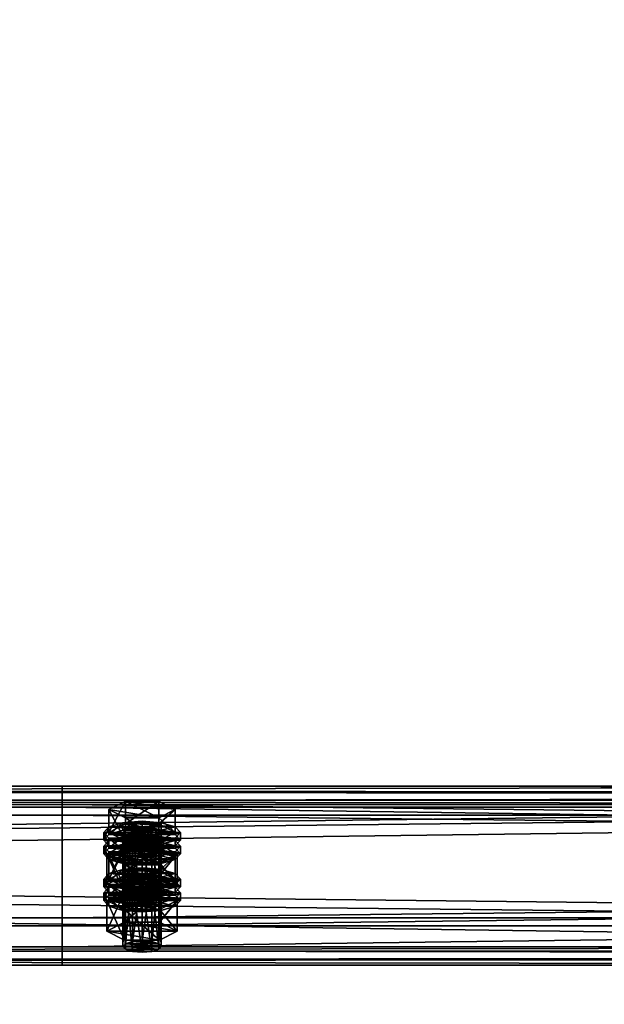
# Model space of a CAD drawing. Header units: millimetres. Extents: x 60485 to 71303, y 100 to 16900.
# Tile 131 of 256: x 65487 to 65669, y 1933 to 2241. Entities that reach past the tile are written whole.
import ezdxf

# ---------------------------------------------------------------- set-up
doc = ezdxf.new("R2010")
doc.units = ezdxf.units.MM
for name, color, linetype in [('13', 7, 'Continuous'), ('3', 7, 'Continuous'), ('9', 7, 'Continuous')]:
    doc.layers.add(name, color=color, linetype=linetype)

msp = doc.modelspace()

# ---------------------------------------------------------------- meshes
at = {"layer": '13', "color": 7}
mesh = msp.add_polyface(dxfattribs=at)
corners = [(65522, 1967.61, 3608.62), (65525, 1988.88, 3614.28), (65522, 1988.65, 3615.05), (65522, 1985.61, 3624.99), (65528, 1985.61, 3624.99), (65525, 1985.37, 3625.76), (65519.8, 1986.25, 3622.89), (65530.2, 1986.25, 3622.89), (65519, 1987.13, 3620.02), (65531, 1987.13, 3620.02), (65519.8, 1988.01, 3617.15), (65530.2, 1988.01, 3617.15), (65528, 1988.65, 3615.05), (65514.61, 1987.13, 3620.02), (65519.8, 1989.76, 3611.41), (65519.8, 1996.93, 3613.61), (65514.61, 1994.3, 3622.21), (65530.2, 1996.93, 3613.61), (65530.2, 1984.5, 3628.63), (65519.8, 1984.5, 3628.63), (65519.8, 1991.67, 3630.82), (65530.2, 1991.67, 3630.82), (65513, 1984.74, 3619.29), (65514.61, 1986.49, 3613.55), (65514.61, 1988.88, 3614.28), (65513, 1987.13, 3620.02), (65519, 1987.78, 3609.35), (65519, 1990.17, 3610.08), (65525, 1988.25, 3607.81), (65525, 1990.64, 3608.54), (65525, 1981.23, 3630.76), (65519, 1984.09, 3629.96), (65525, 1983.62, 3631.49), (65519, 1981.7, 3629.23), (65514.61, 1982.98, 3625.03), (65514.61, 1985.37, 3625.76), (65531, 1987.78, 3609.35), (65535.39, 1986.49, 3613.55), (65537, 1984.74, 3619.29), (65535.39, 1982.98, 3625.03), (65531, 1984.09, 3629.96), (65535.39, 1985.37, 3625.76), (65537, 1987.13, 3620.02), (65535.39, 1988.88, 3614.28), (65514.61, 1982.19, 3612.23), (65519, 1983.47, 3608.03), (65519, 1985.87, 3608.77), (65514.61, 1984.58, 3612.97), (65525, 1983.95, 3606.5), (65525, 1986.34, 3607.23), (65537, 1982.83, 3618.7), (65513, 1982.83, 3618.7), (65535.39, 1984.58, 3612.97)]
mesh.append_faces([[corners[k] for k in face] for face in [(0, 1, 2, 2), (3, 4, 5, 5), (12, 2, 1, 1), (13, 15, 16, 16), (14, 17, 15, 15), (19, 16, 20, 20), (18, 13, 19, 19), (16, 21, 20, 20), (22, 24, 25, 25), (23, 27, 24, 24), (26, 29, 27, 27), (30, 31, 32, 32), (33, 35, 31, 31), (34, 25, 35, 35), (26, 36, 28, 28), (31, 40, 32, 32), (44, 46, 47, 47), (45, 49, 46, 46)]], dxfattribs={"vtx0": -1, "color": 7})
mesh.append_faces([[corners[k] for k in face] for face in [(4, 3, 6, 6), (7, 6, 8, 8), (9, 8, 10, 10), (11, 10, 2, 2), (18, 14, 13, 13), (21, 16, 15, 15), (37, 26, 23, 23), (38, 23, 22, 22), (39, 22, 34, 34), (40, 31, 35, 35), (41, 35, 25, 25), (42, 25, 24, 24), (43, 24, 27, 27), (50, 51, 47, 47), (52, 47, 46, 46)]], dxfattribs={"vtx0": -1, "vtx2": -1, "vtx3": -1, "color": 7})
mesh.append_faces([[corners[k] for k in face] for face in [(13, 14, 15, 15), (18, 19, 20, 20), (19, 13, 16, 16), (22, 23, 24, 24), (23, 26, 27, 27), (26, 28, 29, 29), (33, 34, 35, 35), (34, 22, 25, 25), (44, 45, 46, 46), (45, 48, 49, 49)]], dxfattribs={"vtx2": -1, "vtx3": -1, "color": 7})
mesh = msp.add_polyface(dxfattribs=at)
corners = [(65525, 1967.85, 3607.85), (65528, 1988.65, 3615.05), (65525, 1988.88, 3614.28), (65528, 1967.61, 3608.62), (65530.2, 1988.01, 3617.15), (65528, 1985.61, 3624.99), (65519.8, 1986.25, 3622.89), (65530.2, 1986.25, 3622.89), (65519, 1987.13, 3620.02), (65531, 1987.13, 3620.02), (65519.8, 1988.01, 3617.15), (65522, 1988.65, 3615.05), (65519.8, 1989.76, 3611.41), (65530.2, 1989.76, 3611.41), (65530.2, 1996.93, 3613.61), (65535.39, 1987.13, 3620.02), (65535.39, 1994.3, 3622.21), (65530.2, 1984.5, 3628.63), (65530.2, 1991.67, 3630.82), (65519.8, 1991.67, 3630.82), (65519.8, 1996.93, 3613.61), (65525, 1988.25, 3607.81), (65531, 1987.78, 3609.35), (65531, 1990.17, 3610.08), (65525, 1990.64, 3608.54), (65535.39, 1986.49, 3613.55), (65535.39, 1988.88, 3614.28), (65537, 1984.74, 3619.29), (65537, 1987.13, 3620.02), (65535.39, 1982.98, 3625.03), (65535.39, 1985.37, 3625.76), (65531, 1984.09, 3629.96), (65531, 1981.7, 3629.23), (65525, 1983.62, 3631.49), (65519, 1987.78, 3609.35), (65514.61, 1986.49, 3613.55), (65513, 1984.74, 3619.29), (65514.61, 1985.37, 3625.76), (65513, 1987.13, 3620.02), (65514.61, 1988.88, 3614.28), (65519, 1990.17, 3610.08), (65525, 1983.95, 3606.5), (65531, 1983.47, 3608.03), (65531, 1985.87, 3608.77), (65525, 1986.34, 3607.23), (65535.39, 1982.19, 3612.23), (65535.39, 1984.58, 3612.97), (65537, 1982.83, 3618.7), (65519, 1983.47, 3608.03), (65514.61, 1984.58, 3612.97), (65519, 1985.87, 3608.77)]
mesh.append_faces([[corners[k] for k in face] for face in [(0, 1, 2, 2), (3, 4, 1, 1), (13, 16, 14, 14), (15, 18, 16, 16), (17, 19, 18, 18), (12, 15, 13, 13), (16, 20, 14, 14), (21, 23, 24, 24), (22, 26, 23, 23), (25, 28, 26, 26), (27, 30, 28, 28), (29, 31, 30, 30), (32, 33, 31, 31), (23, 40, 24, 24), (41, 43, 44, 44), (42, 46, 43, 43), (45, 47, 46, 46), (48, 42, 41, 41), (43, 50, 44, 44)]], dxfattribs={"vtx0": -1, "color": 7})
mesh.append_faces([[corners[k] for k in face] for face in [(5, 6, 7, 7), (7, 8, 9, 9), (9, 10, 4, 4), (4, 11, 1, 1), (15, 12, 17, 17), (18, 20, 16, 16), (22, 34, 25, 25), (25, 35, 27, 27), (27, 36, 29, 29), (31, 37, 30, 30), (30, 38, 28, 28), (28, 39, 26, 26), (26, 40, 23, 23), (47, 49, 46, 46), (46, 50, 43, 43)]], dxfattribs={"vtx0": -1, "vtx1": -1, "color": 7})
mesh.append_faces([[corners[k] for k in face] for face in [(12, 13, 14, 14), (13, 15, 16, 16), (15, 17, 18, 18), (21, 22, 23, 23), (22, 25, 26, 26), (25, 27, 28, 28), (27, 29, 30, 30), (41, 42, 43, 43), (42, 45, 46, 46)]], dxfattribs={"vtx2": -1, "vtx3": -1, "color": 7})
mesh = msp.add_polyface(dxfattribs=at)
corners = [(65514.61, 1972.5, 3667.83), (65519.8, 1975.14, 3659.23), (65519.8, 1982.31, 3661.42), (65514.61, 1979.68, 3670.03), (65530.2, 1982.31, 3661.42), (65519.8, 1969.87, 3676.44), (65519.8, 1977.04, 3678.63), (65530.2, 1977.04, 3678.63), (65519, 1973.15, 3657.16), (65525, 1976.01, 3656.36), (65519, 1975.54, 3657.89), (65531, 1975.54, 3657.89), (65519, 1966.09, 3613.58), (65519.8, 1966.97, 3610.72), (65519.8, 1988.01, 3617.15), (65519, 1987.13, 3620.02), (65522, 1967.61, 3608.62), (65522, 1988.65, 3615.05), (65525, 1967.85, 3607.85), (65525, 1988.88, 3614.28), (65525, 1964.34, 3619.32), (65522, 1964.57, 3618.55), (65522, 1985.61, 3624.99), (65525, 1985.37, 3625.76), (65519.8, 1965.21, 3616.45), (65519.8, 1986.25, 3622.89), (65514.03, 1970.87, 3615.05), (65519.52, 1973.65, 3605.96), (65519.52, 1983.21, 3608.89), (65514.03, 1980.44, 3617.97), (65530.48, 1983.21, 3608.89), (65519.52, 1968.09, 3624.13), (65519.52, 1977.66, 3627.06), (65530.48, 1977.66, 3627.06), (65525, 1981.23, 3630.76), (65519, 1981.7, 3629.23), (65519, 1984.09, 3629.96), (65531, 1981.7, 3629.23), (65514.61, 1982.98, 3625.03), (65513, 1980.44, 3617.97), (65514.61, 1982.19, 3612.23), (65514.61, 1984.58, 3612.97), (65513, 1982.83, 3618.7), (65525, 1976.93, 3629.45), (65519, 1977.4, 3627.91), (65519, 1979.79, 3628.64), (65525, 1979.32, 3630.18), (65514.61, 1978.68, 3623.71), (65514.61, 1981.07, 3624.44), (65535.39, 1982.19, 3612.23), (65519, 1983.47, 3608.03), (65537, 1980.44, 3617.97), (65535.39, 1978.68, 3623.71), (65531, 1977.4, 3627.91), (65531, 1979.79, 3628.64), (65535.39, 1981.07, 3624.44)]
mesh.append_faces([[corners[k] for k in face] for face in [(0, 2, 3, 3), (1, 4, 2, 2), (5, 3, 6, 6), (3, 7, 6, 6), (8, 9, 10, 10), (11, 10, 9, 9), (12, 14, 15, 15), (13, 17, 14, 14), (20, 22, 23, 23), (21, 25, 22, 22), (24, 15, 25, 25), (26, 28, 29, 29), (27, 30, 28, 28), (31, 29, 32, 32), (29, 33, 32, 32), (37, 35, 34, 34), (39, 41, 42, 42), (43, 45, 46, 46), (44, 48, 45, 45), (47, 42, 48, 48)]], dxfattribs={"vtx0": -1, "color": 7})
mesh.append_faces([[corners[k] for k in face] for face in [(7, 3, 2, 2), (33, 29, 28, 28), (37, 38, 35, 35), (49, 50, 40, 40), (51, 40, 39, 39), (52, 39, 47, 47), (53, 47, 44, 44), (54, 45, 48, 48), (55, 48, 42, 42)]], dxfattribs={"vtx0": -1, "vtx2": -1, "vtx3": -1, "color": 7})
mesh.append_faces([[corners[k] for k in face] for face in [(0, 1, 2, 2), (5, 0, 3, 3), (12, 13, 14, 14), (13, 16, 17, 17), (16, 18, 19, 19), (20, 21, 22, 22), (21, 24, 25, 25), (24, 12, 15, 15), (26, 27, 28, 28), (34, 35, 36, 36), (39, 40, 41, 41), (43, 44, 45, 45), (44, 47, 48, 48), (47, 39, 42, 42)]], dxfattribs={"vtx2": -1, "vtx3": -1, "color": 7})
mesh = msp.add_polyface(dxfattribs=at)
corners = [(65519.8, 1975.14, 3659.23), (65530.2, 1975.14, 3659.23), (65530.2, 1982.31, 3661.42), (65535.39, 1972.5, 3667.83), (65535.39, 1979.68, 3670.03), (65530.2, 1977.04, 3678.63), (65530.2, 1969.87, 3676.44), (65519.8, 1977.04, 3678.63), (65519.8, 1982.31, 3661.42), (65525, 1973.62, 3655.63), (65531, 1975.54, 3657.89), (65525, 1976.01, 3656.36), (65535.39, 1974.26, 3662.09), (65519, 1975.54, 3657.89), (65525, 1967.85, 3607.85), (65528, 1967.61, 3608.62), (65528, 1988.65, 3615.05), (65530.2, 1966.97, 3610.72), (65530.2, 1988.01, 3617.15), (65531, 1966.09, 3613.58), (65531, 1987.13, 3620.02), (65530.2, 1965.21, 3616.45), (65530.2, 1986.25, 3622.89), (65528, 1964.57, 3618.55), (65528, 1985.61, 3624.99), (65525, 1985.37, 3625.76), (65519.52, 1973.65, 3605.96), (65530.48, 1973.65, 3605.96), (65530.48, 1983.21, 3608.89), (65535.97, 1970.87, 3615.05), (65535.97, 1980.44, 3617.97), (65530.48, 1977.66, 3627.06), (65530.48, 1968.09, 3624.13), (65519.52, 1977.66, 3627.06), (65519.52, 1983.21, 3608.89), (65535.39, 1982.98, 3625.03), (65531, 1981.7, 3629.23), (65531, 1984.09, 3629.96), (65525, 1981.23, 3630.76), (65525, 1983.62, 3631.49), (65514.61, 1982.98, 3625.03), (65535.39, 1982.19, 3612.23), (65537, 1980.44, 3617.97), (65537, 1982.83, 3618.7), (65535.39, 1978.68, 3623.71), (65535.39, 1981.07, 3624.44), (65531, 1977.4, 3627.91), (65531, 1979.79, 3628.64), (65525, 1976.93, 3629.45), (65525, 1979.32, 3630.18), (65531, 1983.47, 3608.03), (65519, 1983.47, 3608.03), (65514.61, 1982.19, 3612.23), (65513, 1980.44, 3617.97), (65514.61, 1978.68, 3623.71), (65519, 1977.4, 3627.91), (65519, 1979.79, 3628.64), (65514.61, 1981.07, 3624.44), (65513, 1982.83, 3618.7)]
mesh.append_faces([[corners[k] for k in face] for face in [(1, 4, 2, 2), (3, 5, 4, 4), (6, 7, 5, 5), (4, 8, 2, 2), (9, 10, 11, 11), (17, 20, 18, 18), (19, 22, 20, 20), (21, 24, 22, 22), (23, 25, 24, 24), (27, 30, 28, 28), (29, 31, 30, 30), (32, 33, 31, 31), (30, 34, 28, 28), (42, 45, 43, 43), (44, 47, 45, 45), (46, 49, 47, 47), (46, 55, 48, 48), (56, 47, 49, 49)]], dxfattribs={"vtx0": -1, "color": 7})
mesh.append_faces([[corners[k] for k in face] for face in [(5, 8, 4, 4), (12, 13, 10, 10), (31, 34, 30, 30), (35, 40, 36, 36), (50, 51, 41, 41), (41, 52, 42, 42), (42, 53, 44, 44), (44, 54, 46, 46), (47, 57, 45, 45), (45, 58, 43, 43)]], dxfattribs={"vtx0": -1, "vtx1": -1, "color": 7})
mesh.append_faces([[corners[k] for k in face] for face in [(0, 1, 2, 2), (1, 3, 4, 4), (14, 15, 16, 16), (15, 17, 18, 18), (17, 19, 20, 20), (19, 21, 22, 22), (21, 23, 24, 24), (26, 27, 28, 28), (27, 29, 30, 30), (35, 36, 37, 37), (36, 38, 39, 39), (41, 42, 43, 43), (42, 44, 45, 45), (44, 46, 47, 47), (46, 48, 49, 49)]], dxfattribs={"vtx2": -1, "vtx3": -1, "color": 7})
mesh = msp.add_polyface(dxfattribs=at)
corners = [(65525, 1953.22, 3655.66), (65528, 1974.02, 3662.86), (65525, 1974.26, 3662.09), (65528, 1952.99, 3656.43), (65530.2, 1973.38, 3664.96), (65530.2, 1952.34, 3658.53), (65531, 1972.5, 3667.83), (65525, 1970.75, 3673.57), (65519.8, 1971.63, 3670.7), (65528, 1970.98, 3672.8), (65530.2, 1971.63, 3670.7), (65519, 1972.5, 3667.83), (65519.8, 1973.38, 3664.96), (65522, 1974.02, 3662.86), (65535.39, 1972.5, 3667.83), (65530.2, 1969.87, 3676.44), (65530.2, 1977.04, 3678.63), (65519.8, 1975.14, 3659.23), (65530.2, 1975.14, 3659.23), (65535.97, 1965.81, 3665.78), (65519.52, 1968.59, 3656.7), (65530.48, 1968.59, 3656.7), (65525, 1973.62, 3655.63), (65531, 1973.15, 3657.16), (65531, 1975.54, 3657.89), (65535.39, 1971.87, 3661.36), (65535.39, 1974.26, 3662.09), (65537, 1970.11, 3667.1), (65537, 1972.5, 3667.83), (65535.39, 1968.36, 3672.84), (65535.39, 1970.75, 3673.57), (65531, 1967.07, 3677.04), (65531, 1969.46, 3677.77), (65525, 1966.6, 3678.58), (65525, 1968.99, 3679.31), (65519, 1973.15, 3657.16), (65514.61, 1971.87, 3661.36), (65513, 1970.11, 3667.1), (65514.61, 1970.75, 3673.57), (65513, 1972.5, 3667.83), (65514.61, 1974.26, 3662.09), (65525, 1969.32, 3654.31), (65531, 1968.85, 3655.85), (65531, 1971.24, 3656.58), (65525, 1971.71, 3655.04), (65535.39, 1967.56, 3660.05), (65535.39, 1969.96, 3660.78), (65537, 1968.2, 3666.52), (65519, 1968.85, 3655.85), (65514.61, 1969.96, 3660.78), (65519, 1971.24, 3656.58), (65528, 1964.57, 3618.55), (65525, 1964.34, 3619.32), (65525, 1985.37, 3625.76), (65535.97, 1970.87, 3615.05), (65530.48, 1968.09, 3624.13), (65530.48, 1977.66, 3627.06), (65519.52, 1973.65, 3605.96), (65530.48, 1973.65, 3605.96), (65514.03, 1970.87, 3615.05)]
mesh.append_faces([[corners[k] for k in face] for face in [(0, 1, 2, 2), (3, 4, 1, 1), (5, 6, 4, 4), (17, 14, 18, 18), (19, 20, 21, 21), (23, 26, 24, 24), (25, 28, 26, 26), (27, 30, 28, 28), (29, 32, 30, 30), (31, 34, 32, 32), (41, 43, 44, 44), (42, 46, 43, 43), (45, 47, 46, 46), (48, 42, 41, 41), (43, 50, 44, 44), (57, 54, 58, 58)]], dxfattribs={"vtx0": -1, "color": 7})
mesh.append_faces([[corners[k] for k in face] for face in [(7, 8, 9, 9), (9, 8, 10, 10), (10, 11, 6, 6), (6, 12, 4, 4), (4, 13, 1, 1), (14, 17, 15, 15), (23, 35, 25, 25), (25, 36, 27, 27), (27, 37, 29, 29), (32, 38, 30, 30), (30, 39, 28, 28), (28, 40, 26, 26), (42, 48, 45, 45), (47, 49, 46, 46), (46, 50, 43, 43), (54, 59, 55, 55)]], dxfattribs={"vtx0": -1, "vtx1": -1, "color": 7})
mesh.append_faces([[corners[k] for k in face] for face in [(14, 15, 16, 16), (22, 23, 24, 24), (23, 25, 26, 26), (25, 27, 28, 28), (27, 29, 30, 30), (29, 31, 32, 32), (31, 33, 34, 34), (41, 42, 43, 43), (42, 45, 46, 46), (51, 52, 53, 53), (54, 55, 56, 56)]], dxfattribs={"vtx2": -1, "vtx3": -1, "color": 7})
mesh = msp.add_polyface(dxfattribs=at)
corners = [(65519.8, 1952.34, 3658.53), (65522, 1974.02, 3662.86), (65519.8, 1973.38, 3664.96), (65522, 1952.99, 3656.43), (65525, 1974.26, 3662.09), (65519.8, 1971.63, 3670.7), (65525, 1970.75, 3673.57), (65522, 1970.98, 3672.8), (65530.2, 1971.63, 3670.7), (65519, 1972.5, 3667.83), (65531, 1972.5, 3667.83), (65530.2, 1973.38, 3664.96), (65528, 1974.02, 3662.86), (65530.2, 1969.87, 3676.44), (65519.8, 1969.87, 3676.44), (65519.8, 1977.04, 3678.63), (65519.8, 1975.14, 3659.23), (65514.61, 1972.5, 3667.83), (65513, 1970.11, 3667.1), (65514.61, 1971.87, 3661.36), (65514.61, 1974.26, 3662.09), (65513, 1972.5, 3667.83), (65519, 1973.15, 3657.16), (65519, 1975.54, 3657.89), (65525, 1973.62, 3655.63), (65525, 1976.01, 3656.36), (65525, 1966.6, 3678.58), (65519, 1967.07, 3677.04), (65519, 1969.46, 3677.77), (65525, 1968.99, 3679.31), (65514.61, 1968.36, 3672.84), (65514.61, 1970.75, 3673.57), (65531, 1973.15, 3657.16), (65535.39, 1971.87, 3661.36), (65537, 1970.11, 3667.1), (65535.39, 1968.36, 3672.84), (65531, 1969.46, 3677.77), (65535.39, 1970.75, 3673.57), (65537, 1972.5, 3667.83), (65535.39, 1974.26, 3662.09), (65513, 1965.81, 3665.78), (65514.61, 1967.56, 3660.05), (65514.61, 1969.96, 3660.78), (65513, 1968.2, 3666.52), (65519, 1968.85, 3655.85), (65519, 1971.24, 3656.58), (65525, 1969.32, 3654.31), (65525, 1971.71, 3655.04), (65535.39, 1967.56, 3660.05), (65537, 1968.2, 3666.52), (65535.39, 1969.96, 3660.78), (65530.48, 1968.09, 3624.13), (65519.52, 1968.09, 3624.13), (65519.52, 1977.66, 3627.06), (65514.03, 1970.87, 3615.05), (65514.03, 1980.44, 3617.97), (65535.97, 1970.87, 3615.05), (65519.52, 1973.65, 3605.96)]
mesh.append_faces([[corners[k] for k in face] for face in [(0, 1, 2, 2), (3, 4, 1, 1), (5, 6, 7, 7), (12, 1, 4, 4), (13, 17, 14, 14), (18, 20, 21, 21), (19, 23, 20, 20), (26, 28, 29, 29), (27, 31, 28, 28), (30, 21, 31, 31), (22, 32, 24, 24), (28, 36, 29, 29), (40, 42, 43, 43), (41, 45, 42, 42), (44, 47, 45, 45), (51, 54, 52, 52)]], dxfattribs={"vtx0": -1, "color": 7})
mesh.append_faces([[corners[k] for k in face] for face in [(8, 5, 9, 9), (10, 9, 2, 2), (11, 2, 1, 1), (13, 16, 17, 17), (33, 22, 19, 19), (34, 19, 18, 18), (35, 18, 30, 30), (36, 28, 31, 31), (37, 31, 21, 21), (38, 21, 20, 20), (39, 20, 23, 23), (48, 44, 41, 41), (49, 43, 42, 42), (50, 42, 45, 45), (56, 57, 54, 54)]], dxfattribs={"vtx0": -1, "vtx2": -1, "vtx3": -1, "color": 7})
mesh.append_faces([[corners[k] for k in face] for face in [(13, 14, 15, 15), (18, 19, 20, 20), (19, 22, 23, 23), (22, 24, 25, 25), (26, 27, 28, 28), (27, 30, 31, 31), (30, 18, 21, 21), (40, 41, 42, 42), (41, 44, 45, 45), (44, 46, 47, 47), (51, 52, 53, 53), (52, 54, 55, 55)]], dxfattribs={"vtx2": -1, "vtx3": -1, "color": 7})
mesh = msp.add_polyface(dxfattribs=at)
corners = [(65519, 1951.47, 3661.4), (65519.8, 1952.34, 3658.53), (65519.8, 1973.38, 3664.96), (65519, 1972.5, 3667.83), (65522, 1952.99, 3656.43), (65522, 1974.02, 3662.86), (65525, 1953.22, 3655.66), (65525, 1974.26, 3662.09), (65525, 1949.71, 3667.13), (65522, 1949.95, 3666.37), (65522, 1970.98, 3672.8), (65525, 1970.75, 3673.57), (65519.8, 1950.59, 3664.27), (65519.8, 1971.63, 3670.7), (65530.2, 1952.34, 3658.53), (65531, 1951.47, 3661.4), (65530.2, 1950.59, 3664.27), (65528, 1949.95, 3666.37), (65514.03, 1956.25, 3662.86), (65519.52, 1959.03, 3653.78), (65519.52, 1968.59, 3656.7), (65514.03, 1965.81, 3665.78), (65530.48, 1968.59, 3656.7), (65530.48, 1953.47, 3671.94), (65519.52, 1953.47, 3671.94), (65519.52, 1963.03, 3674.87), (65535.97, 1956.25, 3662.86), (65530.48, 1963.03, 3674.87), (65535.97, 1965.81, 3665.78), (65531, 1967.07, 3677.04), (65514.61, 1968.36, 3672.84), (65519, 1967.07, 3677.04), (65525, 1962.3, 3677.26), (65519, 1962.77, 3675.72), (65519, 1965.16, 3676.45), (65525, 1964.69, 3677.99), (65514.61, 1964.05, 3671.52), (65514.61, 1966.45, 3672.25), (65513, 1965.81, 3665.78), (65513, 1968.2, 3666.52), (65537, 1965.81, 3665.78), (65514.61, 1967.56, 3660.05), (65535.39, 1964.05, 3671.52), (65531, 1962.77, 3675.72), (65531, 1965.16, 3676.45), (65535.39, 1966.45, 3672.25), (65530.2, 1966.97, 3610.72), (65525, 1967.85, 3607.85), (65522, 1967.61, 3608.62), (65519.8, 1966.97, 3610.72), (65531, 1966.09, 3613.58), (65519, 1966.09, 3613.58), (65530.2, 1965.21, 3616.45), (65519.8, 1965.21, 3616.45), (65528, 1964.57, 3618.55), (65522, 1964.57, 3618.55)]
mesh.append_faces([[corners[k] for k in face] for face in [(0, 2, 3, 3), (8, 10, 11, 11), (9, 13, 10, 10), (12, 3, 13, 13), (17, 9, 8, 8), (18, 20, 21, 21), (19, 22, 20, 20), (24, 21, 25, 25), (23, 18, 24, 24), (21, 27, 25, 25), (32, 34, 35, 35), (33, 37, 34, 34), (36, 39, 37, 37)]], dxfattribs={"vtx0": -1, "color": 7})
mesh.append_faces([[corners[k] for k in face] for face in [(14, 6, 4, 4), (14, 4, 1, 1), (15, 1, 0, 0), (16, 0, 12, 12), (17, 12, 9, 9), (26, 19, 18, 18), (28, 21, 20, 20), (29, 30, 31, 31), (40, 41, 38, 38), (42, 38, 36, 36), (43, 36, 33, 33), (44, 34, 37, 37), (45, 37, 39, 39), (46, 47, 48, 48), (46, 48, 49, 49), (50, 49, 51, 51), (52, 51, 53, 53), (54, 53, 55, 55)]], dxfattribs={"vtx0": -1, "vtx2": -1, "vtx3": -1, "color": 7})
mesh.append_faces([[corners[k] for k in face] for face in [(0, 1, 2, 2), (1, 4, 5, 5), (4, 6, 7, 7), (8, 9, 10, 10), (9, 12, 13, 13), (12, 0, 3, 3), (18, 19, 20, 20), (23, 24, 25, 25), (24, 18, 21, 21), (32, 33, 34, 34), (33, 36, 37, 37), (36, 38, 39, 39)]], dxfattribs={"vtx2": -1, "vtx3": -1, "color": 7})
mesh = msp.add_polyface(dxfattribs=at)
corners = [(65525, 1953.22, 3655.66), (65528, 1952.99, 3656.43), (65528, 1974.02, 3662.86), (65530.2, 1952.34, 3658.53), (65530.2, 1973.38, 3664.96), (65531, 1951.47, 3661.4), (65531, 1972.5, 3667.83), (65530.2, 1950.59, 3664.27), (65530.2, 1971.63, 3670.7), (65528, 1949.95, 3666.37), (65528, 1970.98, 3672.8), (65525, 1949.71, 3667.13), (65525, 1970.75, 3673.57), (65519.8, 1952.34, 3658.53), (65519, 1951.47, 3661.4), (65519.8, 1950.59, 3664.27), (65519.52, 1959.03, 3653.78), (65530.48, 1959.03, 3653.78), (65530.48, 1968.59, 3656.7), (65535.97, 1956.25, 3662.86), (65535.97, 1965.81, 3665.78), (65530.48, 1953.47, 3671.94), (65530.48, 1963.03, 3674.87), (65519.52, 1963.03, 3674.87), (65514.03, 1956.25, 3662.86), (65514.03, 1965.81, 3665.78), (65535.39, 1968.36, 3672.84), (65514.61, 1968.36, 3672.84), (65531, 1967.07, 3677.04), (65519, 1967.07, 3677.04), (65525, 1966.6, 3678.58), (65535.39, 1967.56, 3660.05), (65537, 1965.81, 3665.78), (65537, 1968.2, 3666.52), (65535.39, 1964.05, 3671.52), (65535.39, 1966.45, 3672.25), (65531, 1962.77, 3675.72), (65531, 1965.16, 3676.45), (65525, 1962.3, 3677.26), (65525, 1964.69, 3677.99), (65514.61, 1967.56, 3660.05), (65513, 1965.81, 3665.78), (65514.61, 1964.05, 3671.52), (65519, 1962.77, 3675.72), (65519, 1965.16, 3676.45), (65514.61, 1966.45, 3672.25), (65513, 1968.2, 3666.52), (65525, 1967.85, 3607.85), (65530.2, 1966.97, 3610.72), (65528, 1967.61, 3608.62), (65519.8, 1966.97, 3610.72), (65531, 1966.09, 3613.58), (65519, 1966.09, 3613.58), (65530.2, 1965.21, 3616.45), (65519.8, 1965.21, 3616.45), (65528, 1964.57, 3618.55), (65522, 1964.57, 3618.55), (65525, 1964.34, 3619.32)]
mesh.append_faces([[corners[k] for k in face] for face in [(5, 8, 6, 6), (7, 10, 8, 8), (9, 12, 10, 10), (0, 3, 1, 1), (17, 20, 18, 18), (19, 22, 20, 20), (21, 23, 22, 22), (16, 19, 17, 17), (28, 29, 30, 30), (32, 35, 33, 33), (34, 37, 35, 35), (36, 39, 37, 37), (36, 43, 38, 38), (44, 37, 39, 39), (47, 48, 49, 49), (55, 56, 57, 57)]], dxfattribs={"vtx0": -1, "color": 7})
mesh.append_faces([[corners[k] for k in face] for face in [(3, 13, 5, 5), (5, 14, 7, 7), (7, 15, 9, 9), (19, 24, 21, 21), (22, 25, 20, 20), (26, 27, 28, 28), (31, 40, 32, 32), (32, 41, 34, 34), (34, 42, 36, 36), (37, 45, 35, 35), (35, 46, 33, 33), (48, 50, 51, 51), (51, 52, 53, 53), (53, 54, 55, 55)]], dxfattribs={"vtx0": -1, "vtx1": -1, "color": 7})
mesh.append_faces([[corners[k] for k in face] for face in [(0, 1, 2, 2), (1, 3, 4, 4), (3, 5, 6, 6), (5, 7, 8, 8), (7, 9, 10, 10), (9, 11, 12, 12), (16, 17, 18, 18), (17, 19, 20, 20), (19, 21, 22, 22), (31, 32, 33, 33), (32, 34, 35, 35), (34, 36, 37, 37), (36, 38, 39, 39)]], dxfattribs={"vtx2": -1, "vtx3": -1, "color": 7})
at = {"layer": '3', "color": 91}
mesh = msp.add_polyface(dxfattribs=at)
corners = [(63310.84, 413.17, 3016.38), (63269.04, 445.87, 3026.37), (65689.15, 3274.23, 3891.09), (65730.94, 3241.53, 3881.09), (63269.04, 424.24, 3097.14), (65689.15, 3252.59, 3961.85), (63310.84, 391.54, 3087.14), (65730.94, 3219.89, 3951.86), (63313.16, 412.23, 3012.95), (63313.16, 388.84, 3089.46), (65733.26, 3217.2, 3954.17), (65733.26, 3240.59, 3877.66), (63266.72, 425.18, 3100.57), (65686.83, 3253.53, 3965.28), (63266.72, 448.57, 3024.06), (65686.83, 3276.92, 3888.77)]
mesh.append_faces([[corners[k] for k in face] for face in [(0, 2, 3, 3), (1, 5, 2, 2), (4, 7, 5, 5), (6, 3, 7, 7), (8, 10, 11, 11), (9, 13, 10, 10), (12, 15, 13, 13), (14, 11, 15, 15)]], dxfattribs={"vtx0": -1, "color": 91})
mesh.append_faces([[corners[k] for k in face] for face in [(6, 8, 0, 0), (12, 4, 14, 14), (11, 3, 15, 15), (3, 10, 7, 7), (7, 10, 5, 5), (15, 2, 13, 13), (2, 15, 3, 3), (13, 5, 10, 10)]], dxfattribs={"vtx0": -1, "vtx1": -1, "color": 91})
mesh.append_faces([[corners[k] for k in face] for face in [(9, 6, 4, 4), (6, 9, 8, 8), (0, 8, 14, 14), (4, 12, 9, 9), (14, 4, 1, 1), (14, 1, 0, 0), (3, 11, 10, 10), (13, 2, 5, 5)]], dxfattribs={"vtx0": -1, "vtx2": -1, "vtx3": -1, "color": 91})
mesh.append_faces([[corners[k] for k in face] for face in [(0, 1, 2, 2), (1, 4, 5, 5), (4, 6, 7, 7), (6, 0, 3, 3), (8, 9, 10, 10), (9, 12, 13, 13), (12, 14, 15, 15), (14, 8, 11, 11)]], dxfattribs={"vtx2": -1, "vtx3": -1, "color": 91})
at = {"layer": '9', "color": 243}
mesh = msp.add_polyface(dxfattribs=at)
corners = [(66100, 1950.03, 3572.07), (66100, 1994.98, 3585.82), (62900, 1994.98, 3585.82), (62900, 1950.03, 3572.07), (66100, 1960.46, 3698.66), (62900, 1960.46, 3698.66), (66100, 1995.84, 3709.48), (62900, 1995.84, 3709.48), (66100, 1999.64, 3697.05), (62900, 1999.64, 3697.05), (66100, 2001.56, 3697.63), (62900, 2001.56, 3697.63), (66100, 1997.17, 3711.98), (62900, 1997.17, 3711.98), (66100, 1957.96, 3699.99), (62900, 1957.96, 3699.99), (66100, 1992.48, 3587.15), (62900, 1992.48, 3587.15), (66100, 1951.36, 3574.57), (62900, 1951.36, 3574.57), (66100, 1947.56, 3587), (62900, 1947.56, 3587), (66100, 1945.64, 3586.41), (62900, 1945.64, 3586.41)]
mesh.append_faces([[corners[k] for k in face] for face in [(0, 2, 3, 3), (1, 5, 2, 2), (4, 7, 5, 5), (6, 9, 7, 7), (8, 11, 9, 9), (10, 13, 11, 11), (12, 15, 13, 13), (14, 17, 15, 15), (16, 19, 17, 17), (18, 21, 19, 19), (20, 23, 21, 21), (22, 3, 23, 23), (6, 10, 8, 8), (20, 0, 22, 22), (11, 7, 9, 9)]], dxfattribs={"vtx0": -1, "color": 243})
mesh.append_faces([[corners[k] for k in face] for face in [(12, 6, 14, 14), (14, 1, 16, 16), (16, 0, 18, 18), (18, 0, 20, 20), (3, 19, 23, 23), (19, 2, 17, 17), (17, 2, 15, 15), (15, 5, 13, 13), (13, 7, 11, 11)]], dxfattribs={"vtx0": -1, "vtx1": -1, "color": 243})
mesh.append_faces([[corners[k] for k in face] for face in [(6, 12, 10, 10), (14, 6, 4, 4), (14, 4, 1, 1), (16, 1, 0, 0), (19, 3, 2, 2), (15, 2, 5, 5), (13, 5, 7, 7)]], dxfattribs={"vtx0": -1, "vtx2": -1, "vtx3": -1, "color": 243})
mesh.append_faces([[corners[k] for k in face] for face in [(21, 23, 19, 19)]], dxfattribs={"vtx1": -1, "color": 243})
mesh.append_faces([[corners[k] for k in face] for face in [(0, 1, 2, 2), (1, 4, 5, 5), (4, 6, 7, 7), (6, 8, 9, 9), (8, 10, 11, 11), (10, 12, 13, 13), (12, 14, 15, 15), (14, 16, 17, 17), (16, 18, 19, 19), (18, 20, 21, 21), (20, 22, 23, 23), (22, 0, 3, 3)]], dxfattribs={"vtx2": -1, "vtx3": -1, "color": 243})
mesh = msp.add_polyface(dxfattribs=at)
corners = [(68700, 1950.03, 3572.07), (68700, 1994.98, 3585.82), (65500, 1994.98, 3585.82), (65500, 1950.03, 3572.07), (68700, 1960.46, 3698.66), (65500, 1960.46, 3698.66), (68700, 1995.84, 3709.48), (65500, 1995.84, 3709.48), (68700, 1999.64, 3697.05), (65500, 1999.64, 3697.05), (68700, 2001.56, 3697.63), (65500, 2001.56, 3697.63), (68700, 1997.17, 3711.98), (65500, 1997.17, 3711.98), (68700, 1957.96, 3699.99), (65500, 1957.96, 3699.99), (68700, 1992.48, 3587.15), (65500, 1992.48, 3587.15), (68700, 1951.36, 3574.57), (65500, 1951.36, 3574.57), (68700, 1947.56, 3587), (65500, 1947.56, 3587), (68700, 1945.64, 3586.41), (65500, 1945.64, 3586.41)]
mesh.append_faces([[corners[k] for k in face] for face in [(0, 2, 3, 3), (1, 5, 2, 2), (4, 7, 5, 5), (6, 9, 7, 7), (8, 11, 9, 9), (10, 13, 11, 11), (12, 15, 13, 13), (14, 17, 15, 15), (16, 19, 17, 17), (18, 21, 19, 19), (20, 23, 21, 21), (22, 3, 23, 23), (6, 10, 8, 8), (20, 0, 22, 22), (11, 7, 9, 9)]], dxfattribs={"vtx0": -1, "color": 243})
mesh.append_faces([[corners[k] for k in face] for face in [(12, 6, 14, 14), (14, 1, 16, 16), (16, 0, 18, 18), (18, 0, 20, 20), (3, 19, 23, 23), (19, 2, 17, 17), (17, 2, 15, 15), (15, 5, 13, 13), (13, 7, 11, 11)]], dxfattribs={"vtx0": -1, "vtx1": -1, "color": 243})
mesh.append_faces([[corners[k] for k in face] for face in [(6, 12, 10, 10), (14, 6, 4, 4), (14, 4, 1, 1), (16, 1, 0, 0), (19, 3, 2, 2), (15, 2, 5, 5), (13, 5, 7, 7)]], dxfattribs={"vtx0": -1, "vtx2": -1, "vtx3": -1, "color": 243})
mesh.append_faces([[corners[k] for k in face] for face in [(21, 23, 19, 19)]], dxfattribs={"vtx1": -1, "color": 243})
mesh.append_faces([[corners[k] for k in face] for face in [(0, 1, 2, 2), (1, 4, 5, 5), (4, 6, 7, 7), (6, 8, 9, 9), (8, 10, 11, 11), (10, 12, 13, 13), (12, 14, 15, 15), (14, 16, 17, 17), (16, 18, 19, 19), (18, 20, 21, 21), (20, 22, 23, 23), (22, 0, 3, 3)]], dxfattribs={"vtx2": -1, "vtx3": -1, "color": 243})

doc.saveas('drawing.dxf')
